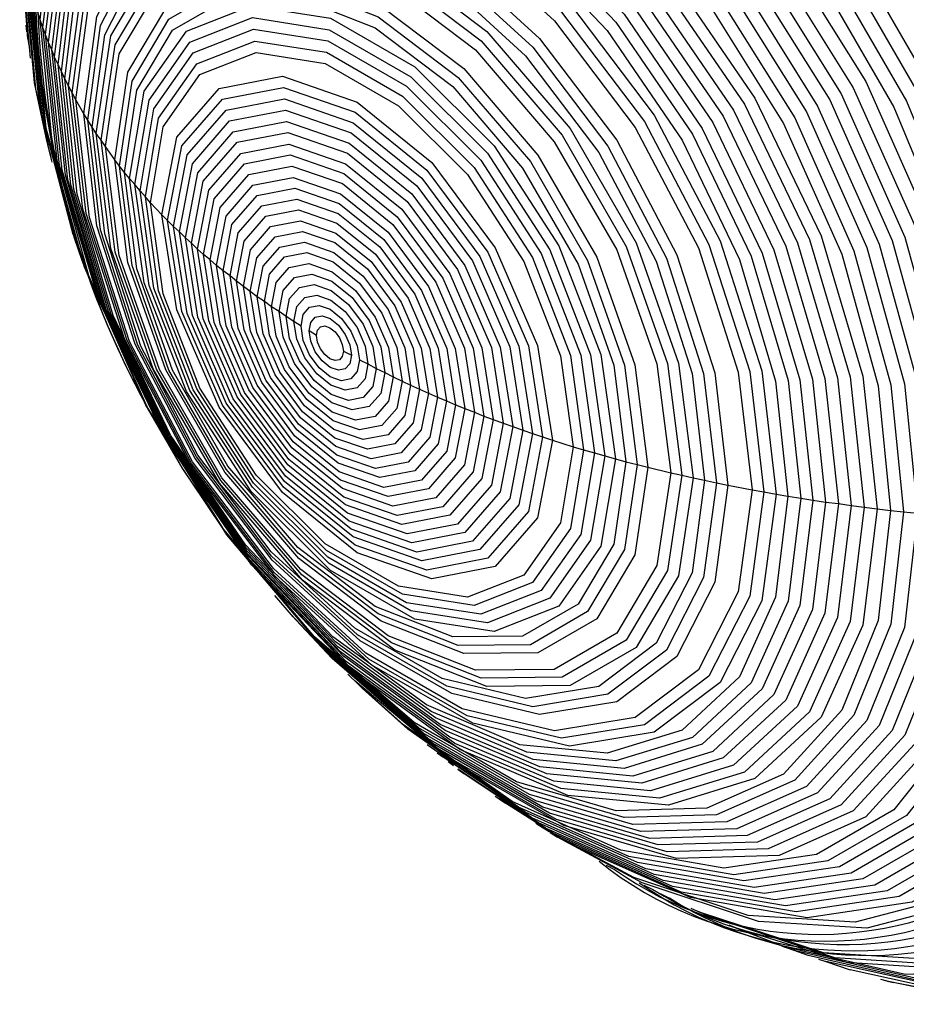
# Model space of a CAD drawing. Header units: millimetres. Extents: x 3 to 137, y 3 to 105.
# Tile 12 of 19: x 119.853 to 120.55, y 87.106 to 87.88. Entities that reach past the tile are written whole.
import ezdxf

# ---------------------------------------------------------------- set-up
doc = ezdxf.new("R2010")
doc.units = ezdxf.units.MM
doc.header["$LTSCALE"] = 0.5

msp = doc.modelspace()

# ---------------------------------------------------------------- linework, layer by layer
for p, q in [((119.86132, 87.8496), (119.85283, 87.94943)), ((119.85922, 87.86485), (119.85389, 87.94272)), ((119.86894, 87.87975), (119.8671, 87.8857)), ((119.87106, 87.87365), (119.86894, 87.87975)), ((119.85754, 87.87568), (119.85825, 87.87032)), ((119.87317, 87.86786), (119.87106, 87.87365)), ((119.85922, 87.86485), (119.85993, 87.85949)), ((119.87555, 87.86191), (119.87317, 87.86786)), ((119.87819, 87.85612), (119.87555, 87.86191)), ((119.8803, 87.85032), (119.87819, 87.85612)), ((119.88294, 87.84453), (119.8803, 87.85032)), ((119.88558, 87.83904), (119.88294, 87.84453)), ((119.88823, 87.83325), (119.88558, 87.83904)), ((119.89113, 87.82791), (119.88823, 87.83325)), ((119.89404, 87.82227), (119.89113, 87.82791)), ((119.89694, 87.81693), (119.89404, 87.82227)), ((119.90328, 87.80595), (119.89694, 87.81693)), ((119.90645, 87.80077), (119.90328, 87.80595)), ((119.90988, 87.79543), (119.90645, 87.80077)), ((119.91305, 87.79025), (119.90988, 87.79543)), ((119.87437, 87.78349), (119.87537, 87.77942)), ((119.91675, 87.78506), (119.91305, 87.79025)), ((119.92019, 87.78003), (119.91675, 87.78506)), ((119.87831, 87.76785), (119.87537, 87.77942)), ((119.87639, 87.77554), (119.87739, 87.77147)), ((119.92758, 87.76966), (119.92019, 87.78003)), ((119.93128, 87.76478), (119.92758, 87.76966)), ((119.93524, 87.75975), (119.93128, 87.76478)), ((119.9392, 87.75502), (119.93524, 87.75975)), ((119.94343, 87.75015), (119.9392, 87.75502)), ((119.94739, 87.74542), (119.94343, 87.75015)), ((119.95162, 87.74054), (119.94739, 87.74542)), ((119.95558, 87.73581), (119.95162, 87.74054)), ((119.96456, 87.72636), (119.95558, 87.73581)), ((119.96905, 87.72194), (119.96456, 87.72636)), ((119.9738, 87.71736), (119.96905, 87.72194)), ((119.97829, 87.71294), (119.9738, 87.71736)), ((119.89492, 87.71099), (119.89589, 87.7081)), ((119.98305, 87.70837), (119.97829, 87.71294)), ((119.9878, 87.7041), (119.98305, 87.70837)), ((119.89688, 87.70537), (119.89785, 87.70247)), ((119.99256, 87.69952), (119.9878, 87.7041)), ((119.99731, 87.69525), (119.99256, 87.69952)), ((120.00259, 87.69098), (119.99731, 87.69525)), ((120.00761, 87.68656), (120.00259, 87.69098)), ((120.01263, 87.68245), (120.00761, 87.68656)), ((120.01818, 87.67833), (120.01263, 87.68245)), ((120.02319, 87.67421), (120.01818, 87.67833)), ((120.02874, 87.67009), (120.02319, 87.67421)), ((120.03402, 87.66613), (120.02874, 87.67009)), ((120.03957, 87.66201), (120.03402, 87.66613)), ((120.04512, 87.6582), (120.03957, 87.66201)), ((120.05066, 87.65408), (120.04512, 87.6582)), ((120.05674, 87.65027), (120.05066, 87.65408)), ((120.06229, 87.64646), (120.05674, 87.65027)), ((120.06836, 87.64265), (120.06229, 87.64646)), ((120.07391, 87.63884), (120.06836, 87.64265)), ((120.08606, 87.63152), (120.08025, 87.63518)), ((120.10719, 87.61932), (120.11353, 87.61597)), ((120.11987, 87.61231), (120.12647, 87.6091)), ((120.12647, 87.6091), (120.13307, 87.6056)), ((120.13307, 87.6056), (120.13968, 87.60239)), ((120.13968, 87.60239), (120.14628, 87.59889)), ((120.14628, 87.59889), (120.15341, 87.59569)), ((120.15341, 87.59569), (120.16001, 87.59248)), ((120.16001, 87.59248), (120.16714, 87.58928)), ((120.16714, 87.58928), (120.17401, 87.58623)), ((120.17401, 87.58623), (120.18114, 87.58303)), ((120.18114, 87.58303), (120.18827, 87.58013)), ((119.95306, 87.57504), (119.9533, 87.57458)), ((119.98093, 87.52673), (119.9533, 87.57458)), ((120.18827, 87.58013), (120.19541, 87.57693)), ((120.19541, 87.57693), (120.20254, 87.57403)), ((120.20254, 87.57403), (120.2102, 87.57114)), ((120.2102, 87.57114), (120.21759, 87.56809)), ((120.21759, 87.56809), (120.22499, 87.56534)), ((120.22499, 87.56534), (120.23291, 87.5626)), ((120.23291, 87.5626), (120.24031, 87.55985)), ((120.24031, 87.55985), (120.24823, 87.55711)), ((120.24823, 87.55711), (120.25589, 87.55452)), ((120.25589, 87.55452), (120.26382, 87.55177)), ((120.26382, 87.55177), (120.27147, 87.54918)), ((120.27147, 87.54918), (120.28785, 87.544)), ((120.28785, 87.544), (120.29604, 87.54171)), ((120.29604, 87.54171), (120.30449, 87.53927)), ((120.30449, 87.53927), (120.31268, 87.53698)), ((120.31268, 87.53698), (120.32113, 87.53454)), ((120.32113, 87.53454), (120.32932, 87.53225)), ((120.32932, 87.53225), (120.33803, 87.52997)), ((120.33803, 87.52997), (120.34649, 87.52783)), ((120.34649, 87.52783), (120.36445, 87.52356)), ((119.98093, 87.52673), (119.9812, 87.52629)), ((120.36445, 87.52356), (120.37316, 87.52158)), ((120.37316, 87.52158), (120.38214, 87.51945)), ((120.38214, 87.51945), (120.39112, 87.51762)), ((120.39112, 87.51762), (120.40037, 87.51563)), ((120.40037, 87.51563), (120.40935, 87.51381)), ((120.40935, 87.51381), (120.42837, 87.51015)), ((120.42837, 87.51015), (120.43761, 87.50847)), ((120.43761, 87.50847), (120.44738, 87.50679)), ((120.44738, 87.50679), (120.45663, 87.50511)), ((120.45663, 87.50511), (120.46666, 87.50359)), ((120.46666, 87.50359), (120.47617, 87.50206)), ((120.47617, 87.50206), (120.48621, 87.50054)), ((120.48621, 87.50054), (120.49625, 87.49932)), ((120.49625, 87.49932), (120.50628, 87.49779)), ((120.50628, 87.49779), (120.51658, 87.49642)), ((120.51658, 87.49642), (120.52662, 87.4952)), ((120.52662, 87.4952), (120.53719, 87.49398)), ((120.53719, 87.49398), (120.54749, 87.49292)), ((120.54749, 87.49292), (120.55832, 87.49185)), ((120.06784, 87.41024), (120.05336, 87.42705)), ((120.06395, 87.41475), (120.06597, 87.41247)), ((120.06784, 87.41024), (120.06986, 87.40796)), ((120.11934, 87.35681), (120.11079, 87.36514)), ((120.11346, 87.36253), (120.11649, 87.35963)), ((120.11934, 87.35681), (120.12237, 87.35391)), ((120.18096, 87.30339), (120.18525, 87.3001)), ((120.18949, 87.29652), (120.19378, 87.29323)), ((120.19726, 87.29057), (120.20183, 87.28711)), ((120.2265, 87.26926), (120.2317, 87.26568)), ((120.22968, 87.26707), (120.23462, 87.26365)), ((120.25847, 87.24787), (120.26427, 87.24423)), ((120.26337, 87.2448), (120.26889, 87.24131)), ((120.26981, 87.24073), (120.2756, 87.23709)), ((120.31366, 87.21503), (120.32024, 87.21154)), ((120.34344, 87.19928), (120.35051, 87.19583)), ((120.35625, 87.19272), (120.36359, 87.18912)), ((120.3804, 87.1812), (120.38793, 87.17781)), ((120.38607, 87.17865), (120.39387, 87.1751)), ((120.41002, 87.16807), (120.41799, 87.16475)), ((120.41568, 87.16572), (120.42393, 87.16224)), ((120.45157, 87.1515), (120.46037, 87.14838)), ((120.45295, 87.15101), (120.45415, 87.15054)), ((120.48053, 87.14106), (120.48973, 87.13803)), ((120.4865, 87.13911), (120.50547, 87.13273)), ((120.52944, 87.12535), (120.53941, 87.12256)), ((120.53266, 87.12445), (120.53574, 87.12349))]:
    msp.add_line(p, q)
at = {"flags": 128}
for points in [[(119.85283, 87.94943), (119.86293, 88.04704), (119.8927, 88.1281), (119.94065, 88.18855), (120.00439, 88.22536), (120.08071, 88.23668), (120.16579, 88.22194), (120.25536, 88.18188), (120.34493, 88.11852), (120.43001, 88.03503), (120.50634, 87.93559), (120.57007, 87.82519), (120.61803, 87.70938), (120.6478, 87.59394), (120.65789, 87.48468)], [(119.85389, 87.94272), (119.86382, 88.03879), (119.89312, 88.11858), (119.94033, 88.17808), (120.00306, 88.2143), (120.07818, 88.22544), (120.16192, 88.21094), (120.25008, 88.17151), (120.33824, 88.10915), (120.42198, 88.02697), (120.4971, 87.9291), (120.55984, 87.82044), (120.60704, 87.70645), (120.63634, 87.59283), (120.64627, 87.48529)], [(119.85468, 87.93617), (119.86446, 88.03077), (119.89332, 88.10933), (119.93979, 88.16791), (120.00156, 88.20358), (120.07553, 88.21455), (120.15799, 88.20027), (120.2448, 88.16145), (120.33161, 88.10004), (120.41406, 88.01912), (120.48803, 87.92275), (120.5498, 87.81576), (120.59628, 87.70351), (120.62513, 87.59164), (120.63491, 87.48575)], [(119.856, 87.92961), (119.86562, 88.02267), (119.89401, 88.09996), (119.93973, 88.15759), (120.0005, 88.19268), (120.07326, 88.20347), (120.15438, 88.18942), (120.23978, 88.15123), (120.32518, 88.09082), (120.40629, 88.01122), (120.47906, 87.91641), (120.53983, 87.81116), (120.58555, 87.70074), (120.61393, 87.59068), (120.62356, 87.48651)], [(119.85732, 87.92336), (119.8683, 88.0214), (119.90059, 88.10108), (119.95231, 88.15775), (120.02047, 88.18813), (120.10109, 88.19045), (120.1895, 88.16458), (120.28055, 88.11201), (120.36896, 88.03581), (120.44958, 87.9404), (120.51774, 87.83133), (120.56946, 87.71494), (120.60175, 87.59799), (120.61273, 87.48727)], [(119.85864, 87.9168), (119.86943, 88.0132), (119.90118, 88.09154), (119.95204, 88.14726), (120.01905, 88.17713), (120.09832, 88.17941), (120.18524, 88.15397), (120.27477, 88.10229), (120.36169, 88.02737), (120.44097, 87.93356), (120.50798, 87.82632), (120.55883, 87.71188), (120.59058, 87.59689), (120.60137, 87.48804)], [(119.86023, 87.9104), (119.87084, 88.00515), (119.90204, 88.08215), (119.95203, 88.13692), (120.0179, 88.16628), (120.09581, 88.16852), (120.18125, 88.14352), (120.26925, 88.09272), (120.35469, 88.01908), (120.43261, 87.92687), (120.49848, 87.82146), (120.54847, 87.70898), (120.57967, 87.59595), (120.59028, 87.48895)], [(119.86181, 87.9043), (119.87224, 87.99748), (119.90293, 88.07319), (119.95208, 88.12705), (120.01686, 88.15592), (120.09348, 88.15813), (120.1775, 88.13354), (120.26403, 88.08358), (120.34805, 88.01117), (120.42467, 87.9205), (120.48944, 87.81684), (120.5386, 87.70623), (120.56928, 87.59508), (120.57971, 87.48987)], [(119.8634, 87.8979), (119.87364, 87.98943), (119.90379, 88.06381), (119.95208, 88.11671), (120.0157, 88.14508), (120.09097, 88.14724), (120.17351, 88.12309), (120.25851, 88.07401), (120.34105, 88.00288), (120.41631, 87.91381), (120.47994, 87.81198), (120.52823, 87.70332), (120.55837, 87.59414), (120.56862, 87.49078)], [(119.86525, 87.89195), (119.87532, 87.9819), (119.90494, 88.055), (119.9524, 88.107), (120.01493, 88.13487), (120.0889, 88.137), (120.17001, 88.11326), (120.25355, 88.06503), (120.33467, 87.99512), (120.40864, 87.90759), (120.47117, 87.80752), (120.51862, 87.70073), (120.54825, 87.59343), (120.55832, 87.49185)], [(119.8671, 87.8857), (119.87698, 87.97401), (119.90606, 88.04577), (119.95265, 88.09681), (120.01404, 88.12418), (120.08666, 88.12627), (120.16629, 88.10296), (120.2483, 88.05562), (120.32793, 87.98698), (120.40055, 87.90105), (120.46193, 87.80281), (120.50852, 87.69798), (120.5376, 87.59264), (120.54749, 87.49292)], [(119.86894, 87.87975), (119.87865, 87.96648), (119.90722, 88.03696), (119.95297, 88.0871), (120.01326, 88.11397), (120.08458, 88.11602), (120.16279, 88.09313), (120.24334, 88.04664), (120.32155, 87.97923), (120.39287, 87.89483), (120.45316, 87.79834), (120.49892, 87.69538), (120.52748, 87.59192), (120.53719, 87.49398)], [(119.87106, 87.87365), (119.88223, 87.96517), (119.91497, 88.03756), (119.96706, 88.08588), (120.03495, 88.10684), (120.114, 88.09902), (120.19884, 88.06294), (120.28368, 88.00107), (120.36273, 87.91761), (120.43062, 87.81827), (120.48271, 87.70981), (120.51545, 87.59962), (120.52662, 87.4952)], [(119.87317, 87.86786), (119.88413, 87.95768), (119.91627, 88.02872), (119.9674, 88.07615), (120.03402, 88.09672), (120.11161, 88.08904), (120.19488, 88.05364), (120.27814, 87.99291), (120.35573, 87.91101), (120.42236, 87.81351), (120.47348, 87.70705), (120.50562, 87.5989), (120.51658, 87.49642)], [(119.87555, 87.86191), (119.88629, 87.94996), (119.9178, 88.01961), (119.96792, 88.0661), (120.03323, 88.08627), (120.10929, 88.07874), (120.19092, 88.04403), (120.27254, 87.9845), (120.3486, 87.90421), (120.41391, 87.80863), (120.46403, 87.70427), (120.49554, 87.59825), (120.50628, 87.49779)], [(119.87819, 87.85612), (119.88872, 87.9424), (119.91959, 88.01064), (119.9687, 88.0562), (120.0327, 88.07596), (120.10724, 88.06859), (120.18722, 88.03457), (120.2672, 87.97624), (120.34173, 87.89756), (120.40573, 87.80391), (120.45485, 87.70165), (120.48572, 87.59776), (120.49625, 87.49932)], [(119.8803, 87.85032), (119.89062, 87.93491), (119.92089, 88.00181), (119.96904, 88.04647), (120.03178, 88.06585), (120.10485, 88.05862), (120.18326, 88.02527), (120.26167, 87.96809), (120.33473, 87.89096), (120.39748, 87.79914), (120.44562, 87.69889), (120.47589, 87.59704), (120.48621, 87.50054)], [(119.88294, 87.84453), (119.89305, 87.92734), (119.92268, 87.99285), (119.96982, 88.03657), (120.03125, 88.05554), (120.10279, 88.04846), (120.17956, 88.01582), (120.25633, 87.95983), (120.32787, 87.88431), (120.3893, 87.79442), (120.43643, 87.69627), (120.46607, 87.59655), (120.47617, 87.50206)], [(119.88558, 87.83904), (119.89548, 87.92016), (119.92451, 87.98432), (119.97068, 88.02715), (120.03085, 88.04573), (120.10093, 88.0388), (120.17612, 88.00682), (120.25132, 87.95198), (120.32139, 87.87801), (120.38157, 87.78995), (120.42774, 87.69381), (120.45676, 87.59614), (120.46666, 87.50359)], [(119.88823, 87.83325), (119.89791, 87.9126), (119.9263, 87.97536), (119.97147, 88.01725), (120.03033, 88.03543), (120.09887, 88.02865), (120.17243, 87.99736), (120.24598, 87.94372), (120.31453, 87.87136), (120.37339, 87.78523), (120.41855, 87.69119), (120.44694, 87.59564), (120.45663, 87.50511)], [(119.89113, 87.82791), (119.9024, 87.91189), (119.93528, 87.97606), (119.98712, 88.01522), (120.05372, 88.02619), (120.12968, 88.0081), (120.20884, 87.9624), (120.2848, 87.8928), (120.35139, 87.80493), (120.40323, 87.70592), (120.43612, 87.60378), (120.44738, 87.50679)], [(119.89404, 87.82227), (119.90505, 87.90433), (119.93718, 87.96704), (119.98784, 88.00531), (120.05292, 88.01603), (120.12714, 87.99835), (120.2045, 87.95369), (120.27873, 87.88568), (120.34381, 87.79981), (120.39447, 87.70306), (120.4266, 87.60325), (120.43761, 87.50847)], [(119.89694, 87.81693), (119.90771, 87.89716), (119.93912, 87.95847), (119.98865, 87.99588), (120.05227, 88.00637), (120.12484, 87.98908), (120.20047, 87.94542), (120.27304, 87.87892), (120.33666, 87.79498), (120.38619, 87.70038), (120.4176, 87.6028), (120.42837, 87.51015)], [(119.90328, 87.80595), (119.91353, 87.88236), (119.94345, 87.94074), (119.99061, 87.97636), (120.0512, 87.98635), (120.1203, 87.96989), (120.19233, 87.92831), (120.26143, 87.86499), (120.32202, 87.78505), (120.36918, 87.69497), (120.3991, 87.60204), (120.40935, 87.51381)], [(119.90645, 87.80077), (119.91645, 87.87534), (119.94565, 87.93232), (119.99169, 87.96709), (120.05082, 87.97683), (120.11826, 87.96077), (120.18856, 87.92019), (120.256, 87.85839), (120.31513, 87.78036), (120.36117, 87.69245), (120.39037, 87.60175), (120.40037, 87.51563)], [(119.90988, 87.79543), (119.91963, 87.86809), (119.94808, 87.9236), (119.99293, 87.95748), (120.05055, 87.96698), (120.11626, 87.95132), (120.18475, 87.91179), (120.25046, 87.85157), (120.30808, 87.77555), (120.35293, 87.68989), (120.38138, 87.60153), (120.39112, 87.51762)], [(119.91305, 87.79025), (119.92453, 87.86732), (119.95785, 87.92359), (120.00974, 87.95355), (120.07512, 87.95428), (120.1476, 87.92569), (120.22008, 87.87059), (120.28546, 87.79438), (120.33735, 87.7045), (120.37066, 87.60977), (120.38214, 87.51945)], [(119.91675, 87.78506), (119.92792, 87.86005), (119.96034, 87.9148), (120.01082, 87.94395), (120.07444, 87.94466), (120.14496, 87.91685), (120.21548, 87.86324), (120.27909, 87.78908), (120.32958, 87.70164), (120.36199, 87.60946), (120.37316, 87.52158)], [(119.87437, 87.78349), (119.86446, 87.83028), (119.85468, 87.93617)], [(119.92019, 87.78003), (119.93106, 87.85302), (119.96261, 87.90631), (120.01175, 87.93469), (120.07367, 87.93538), (120.14232, 87.90831), (120.21096, 87.85613), (120.27288, 87.78394), (120.32202, 87.69883), (120.35358, 87.60911), (120.36445, 87.52356)], [(119.87537, 87.77942), (119.86562, 87.82544), (119.856, 87.92961)], [(119.87639, 87.77554), (119.8683, 87.81264), (119.85732, 87.92336)], [(119.89492, 87.71099), (119.86943, 87.80795), (119.85864, 87.9168)], [(119.92758, 87.76966), (119.93783, 87.83849), (119.96758, 87.88874), (120.01392, 87.9155), (120.07231, 87.91614), (120.13703, 87.89062), (120.20176, 87.84141), (120.26015, 87.77335), (120.30648, 87.69309), (120.33624, 87.60849), (120.34649, 87.52783)], [(119.89589, 87.7081), (119.87084, 87.8034), (119.86023, 87.9104)], [(119.93128, 87.76478), (119.94123, 87.83161), (119.97012, 87.8804), (120.01511, 87.90639), (120.07181, 87.90702), (120.13466, 87.88223), (120.1975, 87.83445), (120.2542, 87.76837), (120.29919, 87.69043), (120.32808, 87.60829), (120.33803, 87.52997)], [(119.89688, 87.70537), (119.87224, 87.79908), (119.86181, 87.9043)], [(120.56862, 87.49078), (120.55837, 87.39925), (120.52823, 87.32487), (120.47994, 87.27196), (120.41631, 87.2436), (120.34105, 87.24144), (120.25851, 87.26559), (120.17351, 87.31466), (120.09097, 87.3858), (120.0157, 87.47487), (119.95208, 87.57669), (119.90379, 87.68535), (119.87364, 87.79454), (119.8634, 87.8979)], [(119.93524, 87.75975), (119.94488, 87.8245), (119.97287, 87.87177), (120.01646, 87.89694), (120.07139, 87.89755), (120.13228, 87.87354), (120.19317, 87.82725), (120.2481, 87.76322), (120.29169, 87.68772), (120.31967, 87.60813), (120.32932, 87.53225)], [(119.9392, 87.75502), (119.95072, 87.8238), (119.98388, 87.87098), (120.03468, 87.89088), (120.09701, 87.88109), (120.16333, 87.84281), (120.22565, 87.78064), (120.27645, 87.70208), (120.30961, 87.61661), (120.32113, 87.53454)], [(120.53719, 87.49398), (120.52748, 87.40725), (120.49892, 87.33677), (120.45316, 87.28664), (120.39287, 87.25976), (120.32155, 87.25771), (120.24334, 87.2806), (120.16279, 87.3271), (120.08458, 87.39451), (120.01326, 87.47891), (119.95297, 87.57539), (119.90722, 87.67835), (119.87865, 87.78181), (119.86894, 87.87975)], [(119.94343, 87.75015), (119.95456, 87.81664), (119.98662, 87.86225), (120.03574, 87.88149), (120.09599, 87.87203), (120.16011, 87.83501), (120.22037, 87.77491), (120.26948, 87.69896), (120.30154, 87.61633), (120.31268, 87.53698)], [(120.52662, 87.4952), (120.51545, 87.40368), (120.48271, 87.3313), (120.43062, 87.28298), (120.36273, 87.26202), (120.28368, 87.26984), (120.19884, 87.30592), (120.114, 87.36779), (120.03495, 87.45124), (119.96706, 87.55058), (119.91497, 87.65905), (119.88223, 87.76924), (119.87106, 87.87365)], [(119.94739, 87.74542), (119.95816, 87.80972), (119.98916, 87.85384), (120.03667, 87.87244), (120.09494, 87.86329), (120.15695, 87.8275), (120.21522, 87.76937), (120.26272, 87.69592), (120.29372, 87.616), (120.30449, 87.53927)], [(120.51658, 87.49642), (120.50562, 87.4066), (120.47348, 87.33556), (120.42236, 87.28813), (120.35573, 87.26756), (120.27814, 87.27524), (120.19488, 87.31064), (120.11161, 87.37137), (120.03402, 87.45327), (119.9674, 87.55078), (119.91627, 87.65723), (119.88413, 87.76538), (119.87317, 87.86786)], [(120.50628, 87.49779), (120.49554, 87.40974), (120.46403, 87.3401), (120.41391, 87.29361), (120.3486, 87.27344), (120.27254, 87.28097), (120.19092, 87.31568), (120.10929, 87.37521), (120.03323, 87.4555), (119.96792, 87.55108), (119.9178, 87.65543), (119.88629, 87.76145), (119.87555, 87.86191)], [(119.95162, 87.74054), (119.962, 87.80256), (119.99191, 87.84511), (120.03772, 87.86305), (120.09392, 87.85423), (120.15373, 87.8197), (120.20993, 87.76364), (120.25575, 87.69279), (120.28565, 87.61572), (120.29604, 87.54171)], [(120.49625, 87.49932), (120.48572, 87.41304), (120.45485, 87.34479), (120.40573, 87.29924), (120.34173, 87.27947), (120.2672, 87.28685), (120.18722, 87.32086), (120.10724, 87.3792), (120.0327, 87.45787), (119.9687, 87.55153), (119.91959, 87.65379), (119.88872, 87.75768), (119.87819, 87.85612)], [(119.95558, 87.73581), (119.9656, 87.79564), (119.99445, 87.83669), (120.03865, 87.854), (120.09287, 87.84549), (120.15056, 87.81218), (120.20478, 87.75809), (120.24898, 87.68975), (120.27783, 87.6154), (120.28785, 87.544)], [(120.48621, 87.50054), (120.47589, 87.41595), (120.44562, 87.34905), (120.39748, 87.30439), (120.33473, 87.28501), (120.26167, 87.29225), (120.18326, 87.32559), (120.10485, 87.38278), (120.03178, 87.45991), (119.96904, 87.55172), (119.92089, 87.65197), (119.89062, 87.75382), (119.8803, 87.85032)], [(120.47617, 87.50206), (120.46607, 87.41925), (120.43643, 87.35375), (120.3893, 87.31002), (120.32787, 87.29105), (120.25633, 87.29813), (120.17956, 87.33078), (120.10279, 87.38677), (120.03125, 87.46228), (119.96982, 87.55218), (119.92268, 87.65033), (119.89305, 87.75004), (119.88294, 87.84453)], [(120.46666, 87.50359), (120.45676, 87.42247), (120.42774, 87.35831), (120.38157, 87.31548), (120.32139, 87.2969), (120.25132, 87.30383), (120.17612, 87.33581), (120.10093, 87.39065), (120.03085, 87.46462), (119.97068, 87.55268), (119.92451, 87.64882), (119.89548, 87.74649), (119.88558, 87.83904)], [(120.45663, 87.50511), (120.44694, 87.42576), (120.41855, 87.363), (120.37339, 87.32111), (120.31453, 87.30293), (120.24598, 87.30971), (120.17243, 87.34099), (120.09887, 87.39464), (120.03033, 87.467), (119.97147, 87.55313), (119.9263, 87.64717), (119.89791, 87.74271), (119.88823, 87.83325)], [(119.96456, 87.72636), (119.97624, 87.78743), (120.00951, 87.82572), (120.05929, 87.83539), (120.11802, 87.81498), (120.17674, 87.76759), (120.22653, 87.70043), (120.25979, 87.62374), (120.27147, 87.54918)], [(120.44738, 87.50679), (120.43612, 87.42281), (120.40323, 87.35864), (120.35139, 87.31948), (120.2848, 87.30851), (120.20884, 87.3266), (120.12968, 87.3723), (120.05372, 87.4419), (119.98712, 87.52977), (119.93528, 87.62878), (119.9024, 87.73092), (119.89113, 87.82791)], [(120.43761, 87.50847), (120.4266, 87.4264), (120.39447, 87.3637), (120.34381, 87.32543), (120.27873, 87.3147), (120.2045, 87.33238), (120.12714, 87.37704), (120.05292, 87.44506), (119.98784, 87.53092), (119.93718, 87.62768), (119.90505, 87.72749), (119.89404, 87.82227)], [(119.96905, 87.72194), (119.98027, 87.78059), (120.01222, 87.81736), (120.06003, 87.82665), (120.11643, 87.80705), (120.17283, 87.76153), (120.22065, 87.69704), (120.2526, 87.62338), (120.26382, 87.55177)], [(120.42837, 87.51015), (120.4176, 87.42991), (120.38619, 87.36861), (120.33666, 87.3312), (120.27304, 87.32071), (120.20047, 87.338), (120.12484, 87.38166), (120.05227, 87.44815), (119.98865, 87.5321), (119.93912, 87.62669), (119.90771, 87.72427), (119.89694, 87.81693)], [(119.9738, 87.71736), (119.98454, 87.77349), (120.01511, 87.80868), (120.06087, 87.81757), (120.11485, 87.79881), (120.16882, 87.75525), (120.21458, 87.69353), (120.24515, 87.62304), (120.25589, 87.55452)], [(119.97829, 87.71294), (119.98857, 87.76665), (120.01782, 87.80033), (120.06161, 87.80884), (120.11326, 87.79088), (120.16491, 87.7492), (120.2087, 87.69014), (120.23796, 87.62268), (120.24823, 87.55711)], [(120.40935, 87.51381), (120.3991, 87.4374), (120.36918, 87.37902), (120.32202, 87.34339), (120.26143, 87.33341), (120.19233, 87.34987), (120.1203, 87.39145), (120.0512, 87.45477), (119.99061, 87.53471), (119.94345, 87.62479), (119.91353, 87.71771), (119.90328, 87.80595)], [(120.40037, 87.51563), (120.39037, 87.44107), (120.36117, 87.38409), (120.31513, 87.34932), (120.256, 87.33957), (120.18856, 87.35564), (120.11826, 87.39621), (120.05082, 87.45802), (119.99169, 87.53604), (119.94565, 87.62396), (119.91645, 87.71465), (119.90645, 87.80077)], [(119.98305, 87.70837), (119.99284, 87.75956), (120.02072, 87.79165), (120.06245, 87.79976), (120.11168, 87.78265), (120.1609, 87.74292), (120.20263, 87.68663), (120.23052, 87.62235), (120.24031, 87.55985)], [(120.39112, 87.51762), (120.38138, 87.44496), (120.35293, 87.38945), (120.30808, 87.35557), (120.25046, 87.34607), (120.18475, 87.36172), (120.11626, 87.40126), (120.05055, 87.46148), (119.99293, 87.5375), (119.94808, 87.62316), (119.91963, 87.71152), (119.90988, 87.79543)], [(119.9878, 87.7041), (119.99713, 87.75287), (120.0237, 87.78345), (120.06346, 87.79117), (120.11036, 87.77487), (120.15726, 87.73702), (120.19702, 87.68339), (120.22358, 87.62214), (120.23291, 87.5626)], [(120.38214, 87.51945), (120.37066, 87.44238), (120.33735, 87.38611), (120.28546, 87.35614), (120.22008, 87.35542), (120.1476, 87.384), (120.07512, 87.4391), (120.00974, 87.51532), (119.95785, 87.60519), (119.92453, 87.69992), (119.91305, 87.79025)], [(120.37316, 87.52158), (120.36199, 87.4466), (120.32958, 87.39185), (120.27909, 87.36269), (120.21548, 87.36199), (120.14496, 87.3898), (120.07444, 87.44341), (120.01082, 87.51756), (119.96034, 87.60501), (119.92792, 87.69718), (119.91675, 87.78506)], [(120.36445, 87.52356), (120.35358, 87.45057), (120.32202, 87.39728), (120.27288, 87.3689), (120.21096, 87.36822), (120.14232, 87.39529), (120.07367, 87.44747), (120.01175, 87.51965), (119.96261, 87.60477), (119.93106, 87.69449), (119.92019, 87.78003)], [(119.99256, 87.69952), (120.0014, 87.74577), (120.0266, 87.77477), (120.0643, 87.78209), (120.10877, 87.76663), (120.15325, 87.73074), (120.19095, 87.67989), (120.21614, 87.62181), (120.22499, 87.56534)], [(120.34649, 87.52783), (120.33624, 87.45901), (120.30648, 87.40876), (120.26015, 87.382), (120.20176, 87.38135), (120.13703, 87.40688), (120.07231, 87.45608), (120.01392, 87.52414), (119.96758, 87.6044), (119.93783, 87.689), (119.92758, 87.76966)], [(119.99731, 87.69525), (120.00569, 87.73909), (120.02957, 87.76656), (120.0653, 87.77351), (120.10745, 87.75886), (120.1496, 87.72484), (120.18533, 87.67664), (120.20921, 87.6216), (120.21759, 87.56809)], [(120.33803, 87.52997), (120.32808, 87.46314), (120.29919, 87.41435), (120.2542, 87.38836), (120.1975, 87.38774), (120.13466, 87.41252), (120.07181, 87.4603), (120.01511, 87.52639), (119.97012, 87.60432), (119.94123, 87.68646), (119.93128, 87.76478)], [(120.32932, 87.53225), (120.31967, 87.46751), (120.29169, 87.42024), (120.2481, 87.39507), (120.19317, 87.39446), (120.13228, 87.41847), (120.07139, 87.46476), (120.01646, 87.52878), (119.97287, 87.60429), (119.94488, 87.68387), (119.93524, 87.75975)], [(120.00259, 87.69098), (120.01049, 87.73229), (120.033, 87.75819), (120.06667, 87.76473), (120.1064, 87.75093), (120.14612, 87.71887), (120.17979, 87.67345), (120.2023, 87.62157), (120.2102, 87.57114)], [(120.32113, 87.53454), (120.30961, 87.46577), (120.27645, 87.41859), (120.22565, 87.39869), (120.16333, 87.40847), (120.09701, 87.44676), (120.03468, 87.50893), (119.98388, 87.58749), (119.95072, 87.67295), (119.9392, 87.75502)], [(120.00761, 87.68656), (120.01503, 87.72535), (120.03616, 87.74967), (120.06778, 87.75581), (120.10507, 87.74284), (120.14237, 87.71275), (120.17399, 87.6701), (120.19512, 87.62139), (120.20254, 87.57403)], [(120.31268, 87.53698), (120.30154, 87.47049), (120.26948, 87.42488), (120.22037, 87.40564), (120.16011, 87.4151), (120.09599, 87.45211), (120.03574, 87.51222), (119.98662, 87.58817), (119.95456, 87.6708), (119.94343, 87.75015)], [(120.30449, 87.53927), (120.29372, 87.47497), (120.26272, 87.43085), (120.21522, 87.41225), (120.15695, 87.42139), (120.09494, 87.45719), (120.03667, 87.51532), (119.98916, 87.58877), (119.95816, 87.66868), (119.94739, 87.74542)], [(120.01263, 87.68245), (120.01959, 87.71881), (120.0394, 87.74162), (120.06905, 87.74738), (120.10402, 87.73522), (120.13899, 87.707), (120.16864, 87.66701), (120.18845, 87.62133), (120.19541, 87.57693)], [(120.29604, 87.54171), (120.28565, 87.47969), (120.25575, 87.43714), (120.20993, 87.4192), (120.15373, 87.42802), (120.09392, 87.46255), (120.03772, 87.51861), (119.99191, 87.58945), (119.962, 87.66653), (119.95162, 87.74054)], [(120.01818, 87.67833), (120.02465, 87.71217), (120.04309, 87.73339), (120.07068, 87.73876), (120.10323, 87.72744), (120.13577, 87.70118), (120.16336, 87.66396), (120.1818, 87.62145), (120.18827, 87.58013)], [(120.28785, 87.544), (120.27783, 87.48416), (120.24898, 87.44312), (120.20478, 87.4258), (120.15056, 87.43432), (120.09287, 87.46763), (120.03865, 87.52171), (119.99445, 87.59006), (119.9656, 87.66441), (119.95558, 87.73581)], [(120.02319, 87.67421), (120.02921, 87.70564), (120.04633, 87.72534), (120.07195, 87.73032), (120.10217, 87.71982), (120.13239, 87.69543), (120.15801, 87.66087), (120.17513, 87.6214), (120.18114, 87.58303)], [(120.27147, 87.54918), (120.25979, 87.48811), (120.22653, 87.44982), (120.17674, 87.44015), (120.11802, 87.46056), (120.05929, 87.50795), (120.00951, 87.57511), (119.97624, 87.6518), (119.96456, 87.72636)], [(120.26382, 87.55177), (120.2526, 87.49312), (120.22065, 87.45635), (120.17283, 87.44706), (120.11643, 87.46666), (120.06003, 87.51218), (120.01222, 87.57667), (119.98027, 87.65033), (119.96905, 87.72194)], [(120.02874, 87.67009), (120.03427, 87.699), (120.05002, 87.71712), (120.07358, 87.7217), (120.10138, 87.71204), (120.12917, 87.68961), (120.15274, 87.65782), (120.16848, 87.62152), (120.17401, 87.58623)], [(120.25589, 87.55452), (120.24515, 87.49839), (120.21458, 87.4632), (120.16882, 87.45431), (120.11485, 87.47307), (120.06087, 87.51662), (120.01511, 87.57835), (119.98454, 87.64884), (119.9738, 87.71736)], [(120.03402, 87.66613), (120.03909, 87.69262), (120.05352, 87.70922), (120.07511, 87.71342), (120.10058, 87.70457), (120.12606, 87.68401), (120.14765, 87.65488), (120.16208, 87.62162), (120.16714, 87.58928)], [(119.9032, 87.68716), (119.90204, 87.69037), (119.89589, 87.7081)], [(120.24823, 87.55711), (120.23796, 87.5034), (120.2087, 87.46972), (120.16491, 87.46121), (120.11326, 87.47917), (120.06161, 87.52085), (120.01782, 87.57991), (119.98857, 87.64737), (119.97829, 87.71294)], [(120.24031, 87.55985), (120.23052, 87.50866), (120.20263, 87.47657), (120.1609, 87.46846), (120.11168, 87.48557), (120.06245, 87.5253), (120.02072, 87.58159), (119.99284, 87.64587), (119.98305, 87.70837)], [(120.23291, 87.5626), (120.22358, 87.51383), (120.19702, 87.48325), (120.15726, 87.47552), (120.11036, 87.49183), (120.06346, 87.52967), (120.0237, 87.5833), (119.99713, 87.64455), (119.9878, 87.7041)], [(120.22499, 87.56534), (120.21614, 87.51909), (120.19095, 87.4901), (120.15325, 87.48277), (120.10877, 87.49823), (120.0643, 87.53412), (120.0266, 87.58498), (120.0014, 87.64306), (119.99256, 87.69952)], [(120.03957, 87.66201), (120.04415, 87.68598), (120.05721, 87.701), (120.07675, 87.7048), (120.09979, 87.69679), (120.12284, 87.67819), (120.14237, 87.65184), (120.15543, 87.62174), (120.16001, 87.59248)], [(120.21759, 87.56809), (120.20921, 87.52425), (120.18533, 87.49678), (120.1496, 87.48983), (120.10745, 87.50448), (120.0653, 87.5385), (120.02957, 87.5867), (120.00569, 87.64174), (119.99731, 87.69525)], [(120.2102, 87.57114), (120.2023, 87.52983), (120.17979, 87.50393), (120.14612, 87.49739), (120.1064, 87.51119), (120.06667, 87.54325), (120.033, 87.58867), (120.01049, 87.64055), (120.00259, 87.69098)], [(120.04512, 87.6582), (120.04924, 87.67975), (120.06098, 87.69326), (120.07854, 87.69667), (120.09926, 87.68947), (120.11998, 87.67275), (120.13755, 87.64905), (120.14929, 87.62199), (120.15341, 87.59569)], [(120.20254, 87.57403), (120.19512, 87.53525), (120.17399, 87.51093), (120.14237, 87.50479), (120.10507, 87.51775), (120.06778, 87.54785), (120.03616, 87.5905), (120.01503, 87.63921), (120.00761, 87.68656)], [(120.19541, 87.57693), (120.18845, 87.54056), (120.16864, 87.51776), (120.13899, 87.512), (120.10402, 87.52416), (120.06905, 87.55238), (120.0394, 87.59237), (120.01959, 87.63804), (120.01263, 87.68245)], [(120.05066, 87.65408), (120.0543, 87.67311), (120.06467, 87.68504), (120.08018, 87.68805), (120.09847, 87.68169), (120.11677, 87.66693), (120.13228, 87.64601), (120.14264, 87.62211), (120.14628, 87.59889)], [(120.18827, 87.58013), (120.1818, 87.54629), (120.16336, 87.52507), (120.13577, 87.51971), (120.10323, 87.53102), (120.07068, 87.55728), (120.04309, 87.5945), (120.02465, 87.63701), (120.01818, 87.67833)], [(120.05674, 87.65027), (120.0599, 87.66678), (120.06888, 87.67712), (120.08234, 87.67974), (120.09821, 87.67422), (120.11408, 87.66141), (120.12753, 87.64327), (120.13652, 87.62254), (120.13968, 87.60239)], [(120.18114, 87.58303), (120.17513, 87.5516), (120.15801, 87.5319), (120.13239, 87.52692), (120.10217, 87.53742), (120.07195, 87.56181), (120.04633, 87.59637), (120.02921, 87.63584), (120.02319, 87.67421)], [(120.17401, 87.58623), (120.16848, 87.55733), (120.15274, 87.5392), (120.12917, 87.53463), (120.10138, 87.54429), (120.07358, 87.56672), (120.05002, 87.5985), (120.03427, 87.6348), (120.02874, 87.67009)], [(120.06229, 87.64646), (120.06498, 87.66055), (120.07265, 87.66938), (120.08413, 87.67161), (120.09768, 87.6669), (120.11122, 87.65597), (120.12271, 87.64048), (120.13038, 87.62279), (120.13307, 87.6056)], [(120.16714, 87.58928), (120.16208, 87.56279), (120.14765, 87.54619), (120.12606, 87.54199), (120.10058, 87.55084), (120.07511, 87.5714), (120.05352, 87.60053), (120.03909, 87.63379), (120.03402, 87.66613)], [(120.16001, 87.59248), (120.15543, 87.56852), (120.14237, 87.55349), (120.12284, 87.5497), (120.09979, 87.55771), (120.07675, 87.5763), (120.05721, 87.60266), (120.04415, 87.63275), (120.03957, 87.66201)], [(120.06836, 87.64265), (120.07057, 87.65421), (120.07687, 87.66146), (120.0863, 87.66329), (120.09741, 87.65943), (120.10853, 87.65045), (120.11796, 87.63774), (120.12426, 87.62322), (120.12647, 87.6091)], [(120.15341, 87.59569), (120.14929, 87.57414), (120.13755, 87.56063), (120.11998, 87.55722), (120.09926, 87.56442), (120.07854, 87.58114), (120.06098, 87.60483), (120.04924, 87.63189), (120.04512, 87.6582)], [(120.14628, 87.59889), (120.14264, 87.57986), (120.13228, 87.56793), (120.11677, 87.56492), (120.09847, 87.57128), (120.08018, 87.58604), (120.06467, 87.60696), (120.0543, 87.63086), (120.05066, 87.65408)], [(120.07391, 87.63884), (120.07566, 87.64798), (120.08064, 87.65371), (120.08809, 87.65516), (120.09689, 87.65211), (120.10568, 87.64501), (120.11314, 87.63495), (120.11812, 87.62347), (120.11987, 87.61231)], [(120.13968, 87.60239), (120.13652, 87.58589), (120.12753, 87.57555), (120.11408, 87.57293), (120.09821, 87.57845), (120.08234, 87.59125), (120.06888, 87.6094), (120.0599, 87.63013), (120.05674, 87.65027)], [(120.13307, 87.6056), (120.13038, 87.59151), (120.12271, 87.58268), (120.11122, 87.58045), (120.09768, 87.58516), (120.08413, 87.59609), (120.07265, 87.61158), (120.06498, 87.62926), (120.06229, 87.64646)], [(120.08025, 87.63518), (120.08151, 87.6418), (120.08512, 87.64595), (120.09052, 87.647), (120.09689, 87.64479), (120.10325, 87.63965), (120.10865, 87.63237), (120.11226, 87.62405), (120.11353, 87.61597)], [(120.12647, 87.6091), (120.12426, 87.59754), (120.11796, 87.59029), (120.10853, 87.58846), (120.09741, 87.59233), (120.0863, 87.6013), (120.07687, 87.61401), (120.07057, 87.62853), (120.06836, 87.64265)], [(120.11987, 87.61231), (120.11812, 87.60316), (120.11314, 87.59743), (120.10568, 87.59598), (120.09689, 87.59904), (120.08809, 87.60613), (120.08064, 87.61619), (120.07566, 87.62767), (120.07391, 87.63884)], [(120.08606, 87.63152), (120.08686, 87.63572), (120.08915, 87.63836), (120.09258, 87.63902), (120.09662, 87.63762), (120.10067, 87.63436), (120.10409, 87.62973), (120.10638, 87.62445), (120.10719, 87.61932)], [(120.11353, 87.61597), (120.11226, 87.60934), (120.10865, 87.60519), (120.10325, 87.60414), (120.09689, 87.60636), (120.09052, 87.61149), (120.08512, 87.61878), (120.08151, 87.62709), (120.08025, 87.63518)], [(120.10719, 87.61932), (120.10638, 87.61511), (120.10409, 87.61248), (120.10067, 87.61181), (120.09662, 87.61322), (120.09258, 87.61648), (120.08915, 87.6211), (120.08686, 87.62638), (120.08606, 87.63152)], [(120.54749, 87.49292), (120.5376, 87.40461), (120.50852, 87.33285), (120.46193, 87.2818), (120.40055, 87.25444), (120.32793, 87.25235), (120.2483, 87.27565), (120.16629, 87.323), (120.08666, 87.39163), (120.01404, 87.47756), (119.98093, 87.52673)], [(120.55832, 87.49185), (120.54825, 87.4019), (120.51862, 87.3288), (120.47117, 87.2768), (120.40864, 87.24893), (120.33467, 87.2468), (120.25355, 87.27054), (120.17001, 87.31876), (120.0889, 87.38868), (120.01493, 87.47621), (119.9812, 87.52629)], [(120.57971, 87.48987), (120.56928, 87.39669), (120.5386, 87.32097), (120.48944, 87.26711), (120.42467, 87.23824), (120.34805, 87.23604), (120.26403, 87.26063), (120.1775, 87.31058), (120.09348, 87.383), (120.06597, 87.41247)], [(120.59028, 87.48895), (120.57967, 87.3942), (120.54847, 87.3172), (120.49848, 87.26243), (120.43261, 87.23307), (120.35469, 87.23083), (120.26925, 87.25583), (120.18125, 87.30663), (120.09581, 87.38027), (120.06784, 87.41024)], [(120.92968, 87.49063), (120.91943, 87.37641), (120.88909, 87.2784), (120.83981, 87.20039), (120.77349, 87.14536), (120.69268, 87.11542), (120.60048, 87.11174), (120.50547, 87.13273)], [(120.959, 87.49322), (120.94851, 87.37634), (120.91746, 87.27606), (120.86703, 87.19622), (120.79917, 87.13991), (120.71648, 87.10928), (120.62214, 87.10551), (120.53574, 87.12349)], [(120.94421, 87.492), (120.93384, 87.37648), (120.90315, 87.27736), (120.85331, 87.19845), (120.78624, 87.1428), (120.7045, 87.11252), (120.61126, 87.1088), (120.53941, 87.12256)], [(120.60137, 87.48804), (120.59058, 87.39164), (120.55883, 87.3133), (120.50798, 87.25758), (120.44097, 87.22771), (120.36169, 87.22543), (120.27477, 87.25087), (120.18524, 87.30255), (120.09832, 87.37747), (120.06986, 87.40796)], [(120.61273, 87.48727), (120.60175, 87.38923), (120.56946, 87.30956), (120.51774, 87.25288), (120.44958, 87.2225), (120.36896, 87.22018), (120.28055, 87.24606), (120.1895, 87.29862), (120.11649, 87.35963)], [(120.62356, 87.48651), (120.61393, 87.39345), (120.58555, 87.31617), (120.53983, 87.25853), (120.47906, 87.22344), (120.40629, 87.21265), (120.32518, 87.2267), (120.23978, 87.26489), (120.15438, 87.3253), (120.11934, 87.35681)], [(120.63491, 87.48575), (120.62513, 87.39115), (120.59628, 87.31259), (120.5498, 87.25401), (120.48803, 87.21833), (120.41406, 87.20736), (120.33161, 87.22165), (120.2448, 87.26047), (120.15799, 87.32188), (120.12237, 87.35391)], [(120.65789, 87.48468), (120.6478, 87.38707), (120.61803, 87.30601), (120.57007, 87.24556), (120.50634, 87.20876), (120.43001, 87.19744), (120.34493, 87.21218), (120.25536, 87.25223), (120.17309, 87.30954)], [(120.64627, 87.48529), (120.63634, 87.38922), (120.60704, 87.30944), (120.55984, 87.24994), (120.4971, 87.21371), (120.42198, 87.20257), (120.33824, 87.21708), (120.25008, 87.2565), (120.18525, 87.3001)], [(120.66925, 87.48422), (120.65901, 87.38514), (120.62879, 87.30286), (120.58011, 87.2415), (120.51541, 87.20414), (120.43793, 87.19265), (120.35157, 87.20761), (120.26065, 87.24827), (120.19726, 87.29057)], [(120.68114, 87.48377), (120.67073, 87.38315), (120.64004, 87.29959), (120.59061, 87.23727), (120.52491, 87.19933), (120.44623, 87.18767), (120.35853, 87.20286), (120.26619, 87.24415), (120.20183, 87.28711)], [(120.69329, 87.48346), (120.68272, 87.38131), (120.65157, 87.29647), (120.60138, 87.2332), (120.53467, 87.19468), (120.45479, 87.18284), (120.36575, 87.19826), (120.272, 87.24018), (120.22968, 87.26707)], [(120.70491, 87.48316), (120.69419, 87.37953), (120.66259, 87.29347), (120.61167, 87.22929), (120.544, 87.19021), (120.46297, 87.1782), (120.37265, 87.19384), (120.27755, 87.23637), (120.23462, 87.26365)], [(120.71732, 87.483), (120.70645, 87.37784), (120.67437, 87.2905), (120.6227, 87.22537), (120.55403, 87.18572), (120.4718, 87.17352), (120.38013, 87.1894), (120.28362, 87.23256), (120.26427, 87.24423)], [(120.72921, 87.48285), (120.7196, 87.38282), (120.69119, 87.29825), (120.64522, 87.23284), (120.5837, 87.18946), (120.50932, 87.16999), (120.42533, 87.1753), (120.3354, 87.20514), (120.26981, 87.24073)], [(120.74162, 87.4827), (120.73187, 87.38122), (120.70305, 87.29543), (120.65642, 87.22909), (120.59402, 87.18508), (120.51857, 87.16533), (120.43337, 87.17071), (120.34214, 87.20098), (120.2756, 87.23709)], [(120.81848, 87.48407), (120.80792, 87.37412), (120.77669, 87.28117), (120.72617, 87.20929), (120.65856, 87.1616), (120.57681, 87.14021), (120.48449, 87.14604), (120.38793, 87.17781)], [(120.83195, 87.48453), (120.82125, 87.37314), (120.78962, 87.27897), (120.73843, 87.20614), (120.66993, 87.15783), (120.58711, 87.13616), (120.49358, 87.14206), (120.39387, 87.1751)], [(120.84516, 87.48514), (120.83433, 87.37237), (120.8023, 87.27703), (120.75048, 87.2033), (120.68113, 87.15439), (120.59728, 87.13245), (120.50259, 87.13843), (120.41799, 87.16475)], [(120.85889, 87.48575), (120.84925, 87.3782), (120.82067, 87.28593), (120.77427, 87.21247), (120.71183, 87.16066), (120.63574, 87.13247), (120.54894, 87.12901), (120.45474, 87.15039), (120.42393, 87.16224)], [(120.88663, 87.48743), (120.87674, 87.37722), (120.84746, 87.28267), (120.79992, 87.20739), (120.73593, 87.1543), (120.65796, 87.12542), (120.56901, 87.12186), (120.47249, 87.14377), (120.45415, 87.15054)], [(120.87263, 87.48666), (120.86286, 87.37782), (120.83395, 87.28443), (120.78698, 87.21008), (120.72379, 87.15764), (120.64678, 87.12911), (120.55892, 87.12561), (120.46359, 87.14724), (120.46037, 87.14838)], [(120.90063, 87.48849), (120.89062, 87.37699), (120.861, 87.28132), (120.81289, 87.20515), (120.74815, 87.15143), (120.66926, 87.12221), (120.57925, 87.11861), (120.4865, 87.13911)]]:
    msp.add_lwpolyline(points, dxfattribs=at)
for centre, radius, start, end in [((120.5784, 87.91893), 0.71367, 182.16689, 208.80754), ((120.56721, 87.91219), 0.70061, 182.16689, 208.80754), ((120.48629, 87.43905), 0.28383, 231.11596, 8.87867), ((120.4805, 87.43776), 0.27723, 234.68593, 9.36131), ((120.50734, 87.43642), 0.28883, 234.54521, 9.34298), ((120.50081, 87.43523), 0.28267, 237.87848, 9.76118), ((120.51917, 87.43451), 0.29055, 237.62521, 9.73059)]:
    msp.add_arc(centre, radius, start, end)

doc.saveas('drawing.dxf')
